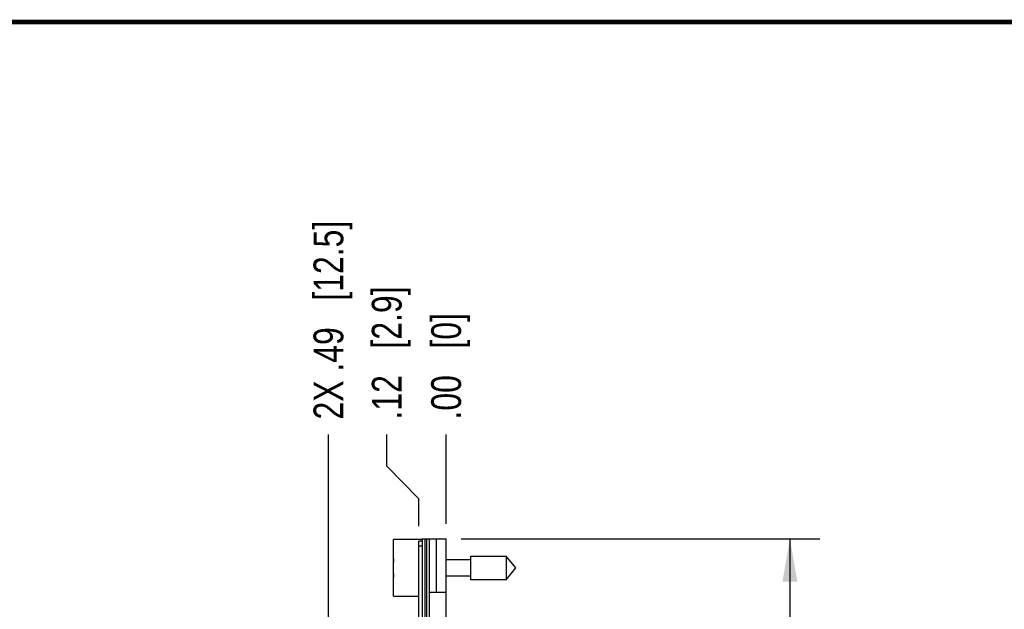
# Model space of a CAD drawing. Header units: inches. Extents: x 0.2 to 16.8, y 0.2 to 10.8.
# Tile 42 of 42: x 8.5 to 12.6, y 8.3 to 10.8. Entities that reach past the tile are written whole.
import ezdxf

# ---------------------------------------------------------------- set-up
doc = ezdxf.new("R2010")
doc.units = ezdxf.units.IN
doc.header["$LTSCALE"] = 0.935
doc.header["$MEASUREMENT"] = 0
doc.layers.get('0').update_dxf_attribs({"linetype": 'CONTINUOUS'})
doc.layers.add('DIMENSIONS', color=7, linetype='CONTINUOUS')
doc.styles.get("Standard").update_dxf_attribs({"font": 'txt', "width": 0.8})
doc.dimstyles.new('DIMSTYLE_1', dxfattribs={"dimtxt": 0.125, "dimasz": 0.18, "dimexe": 0.125, "dimexo": 0.0625, "dimgap": 0.03125, "dimtad": 0, "dimtih": 1, "dimtoh": 1, "dimzin": 4, "dimdsep": 46, "dimtxsty": 'STANDARD', "dimblk": '_FILLED', "dimblk1": '_FILLED', "dimblk2": '_FILLED', "dimcen": 0.09, "dimadec": 0, "dimazin": 0, "dimtp": 0.01, "dimtm": 0.01, "dimtfac": 1, "dimtofl": 0, "dimtmove": 0, "dimatfit": 3, "dimldrblk": '_FILLED', "dimfxl": 1, "dimtolj": 1, "dimtzin": 4, "dimarcsym": 0})
doc.dimstyles.new('DIMSTYLE_2', dxfattribs={"dimtxt": 0.125, "dimasz": 0.18, "dimexe": 0.125, "dimexo": 0.0625, "dimgap": 0.0625, "dimtad": 0, "dimtih": 1, "dimtoh": 1, "dimzin": 4, "dimdsep": 46, "dimtxsty": 'STANDARD', "dimblk": '_FILLED', "dimblk1": '_FILLED', "dimblk2": '_FILLED', "dimcen": 0.09, "dimadec": 0, "dimazin": 0, "dimtp": 0.01, "dimtm": 0.01, "dimtfac": 1, "dimtofl": 0, "dimtmove": 0, "dimatfit": 3, "dimldrblk": '_FILLED', "dimfxl": 1, "dimtolj": 1, "dimtzin": 4, "dimarcsym": 0})

# ---------------------------------------------------------------- blocks, each defined once
blk = doc.blocks.new('*D14')
at = {"layer": 'DIMENSIONS', "color": 2, "linetype": 'CONTINUOUS'}
for p, q in [((10.0396, 8.8981), (10.0396, 9.0309)), ((10.1736, 8.7616), (10.0396, 8.8981)), ((10.1736, 8.6459), (10.1736, 8.7616))]:
    blk.add_line(p, q, dxfattribs=at)
at = {"layer": 'DIMENSIONS', "color": 2, "linetype": 'CONTINUOUS', "insert": (9.9771, 9.0934), "char_height": 0.125, "width": 0.925, "attachment_point": 1, "rotation": 90, "line_spacing_factor": 0.9}
blk.add_mtext('.12{\\Ftxt.shx;\\W1.000000;\\H0.125000; }[2.9]', dxfattribs=at)
blk = doc.blocks.new('_FILLED')
at = {"color": 0, "linetype": 'BYBLOCK'}
blk.add_solid([(0, 0), (-1, 0.174), (-1, -0.174)], dxfattribs=at)
blk = doc.blocks.new('*D15')
at = {"layer": 'DIMENSIONS', "color": 2, "linetype": 'CONTINUOUS'}
blk.add_line((10.2886, 8.6559), (10.2886, 9.0309), dxfattribs=at)
at = {"layer": 'DIMENSIONS', "color": 2, "linetype": 'CONTINUOUS', "insert": (10.2261, 9.0934), "char_height": 0.125, "width": 0.725, "attachment_point": 1, "rotation": 90, "line_spacing_factor": 0.9}
blk.add_mtext('.00{\\Ftxt.shx;\\W1.000000;\\H0.125000; }[0]', dxfattribs=at)
blk = doc.blocks.new('*D16')
at = {"layer": 'DIMENSIONS', "color": 2, "linetype": 'CONTINUOUS'}
blk.add_line((9.7949, 7.5872), (9.7949, 9.0309), dxfattribs=at)
at = {"layer": 'DIMENSIONS', "color": 2, "linetype": 'CONTINUOUS', "insert": (9.7324, 9.0934), "char_height": 0.125, "width": 1.325, "attachment_point": 1, "rotation": 90, "line_spacing_factor": 0.9}
blk.add_mtext('2X .49{\\Ftxt.shx;\\W1.000000;\\H0.125000; }[12.5]', dxfattribs=at)
blk = doc.blocks.new('*D18')
at = {"layer": 'DIMENSIONS', "color": 2, "linetype": 'CONTINUOUS'}
for p, q in [((10.3511, 8.5934), (11.8557, 8.5934)), ((11.7307, 8.5934), (11.7307, 6.1859)), ((11.7307, 3.5284), (11.7307, 5.9359)), ((10.3511, 3.5284), (11.8557, 3.5284))]:
    blk.add_line(p, q, dxfattribs=at)
at = {"layer": 'DIMENSIONS', "color": 2, "linetype": 'CONTINUOUS', "xscale": 0.18, "yscale": 0.18, "zscale": 0.18}
for p, rotation in [((11.7307, 8.5934), 90), ((11.7307, 3.5284), 270)]:
    blk.add_blockref('_FILLED', p, dxfattribs=dict(at, rotation=rotation))
at = {"layer": 'DIMENSIONS', "color": 2, "linetype": 'CONTINUOUS', "insert": (11.7307, 6.1234), "char_height": 0.125, "width": 1.225, "attachment_point": 2, "line_spacing_factor": 0.9}
blk.add_mtext('5.06{\\Ftxt.shx;\\W1.000000;\\H0.125000; }[128.6]', dxfattribs=at)

msp = doc.modelspace()

# ---------------------------------------------------------------- linework, layer by layer
at = {"color": 7, "linetype": 'CONTINUOUS'}
for p, q in [((10.1886, 8.5934), (10.1886, 3.5284)), ((10.1886, 8.5934), (10.2886, 8.5934)), ((10.2186, 3.5284), (10.2186, 8.5934)), ((10.2886, 8.2434), (10.2886, 8.5934)), ((10.0686, 8.3529), (10.0686, 8.5899)), ((10.1886, 8.5899), (10.0686, 8.5899)), ((10.1736, 3.5384), (10.1736, 8.5834)), ((10.1886, 8.5834), (10.1736, 8.5834)), ((10.3923, 8.4221), (10.3923, 8.5206)), ((10.3923, 8.5206), (10.5404, 8.5206)), ((10.5404, 8.5206), (10.5404, 8.4221)), ((10.5817, 8.4714), (10.5404, 8.5206)), ((10.0666, 8.4851), (10.0686, 8.4851)), ((10.2886, 8.5064), (10.3923, 8.5064)), ((10.5404, 8.4221), (10.5817, 8.4714)), ((10.0686, 8.4576), (10.0666, 8.4576)), ((10.3923, 8.4363), (10.2886, 8.4363)), ((10.5404, 8.4221), (10.3923, 8.4221)), ((10.0686, 8.3529), (10.1736, 8.3529)), ((10.2886, 8.3684), (10.2186, 8.3684))]:
    msp.add_line(p, q, dxfattribs=at)
at = {"color": 9, "linetype": 'CONTINUOUS'}
for p, q in [((10.2006, 3.5284), (10.2006, 8.5934)), ((10.2066, 8.5934), (10.2066, 3.5284)), ((10.2478, 8.3684), (10.2478, 8.5934)), ((10.1736, 8.5634), (10.1886, 8.5634))]:
    msp.add_line(p, q, dxfattribs=at)
at = {"color": 7, "linetype": 'CONTINUOUS', "const_width": 0.02}
msp.add_lwpolyline([(16.75, 10.7586), (0.25, 10.7586)], dxfattribs=at)
at = {"color": 7, "linetype": 'CONTINUOUS'}
for start, end in [(172.9477, 177.4743), (182.5257, 187.0524)]:
    msp.add_arc((10.3789, 8.4714), 0.3127, start, end, dxfattribs=at)

# ---------------------------------------------------------------- dimensions: what is measured, and where the dimension line sits
at = {"layer": 'DIMENSIONS', "color": 2, "linetype": 'CONTINUOUS'}
dim = msp.add_ordinate_dim(feature_location=(9.7949, 7.5872), offset=(0, 1.4436), dtype=1, origin=(10.2886, 7.5247), text='2X <>', dimstyle='DIMSTYLE_1', dxfattribs=at)
dim.commit()
dim.dimension.update_dxf_attribs({"geometry": '*D16', "text_midpoint": (9.7949, 9.7559)})
for feature_location, offset, dtype, origin, picture, middle in [((10.1736, 8.6459), (-0.134, 0.385), 0, (10.2886, 8.5934), '*D14', (10.0396, 9.5559)), ((10.288629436, 8.6558501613), (0, 0.375), 1, (10.288629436, 8.5933501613), '*D15', (10.288629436, 9.4558501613))]:
    dim = msp.add_ordinate_dim(feature_location=feature_location, offset=offset, dtype=dtype, origin=origin, dimstyle='DIMSTYLE_1', dxfattribs=at)
    dim.commit()
    dim.dimension.update_dxf_attribs({"geometry": picture, "text_midpoint": middle})
dim = msp.add_linear_dim(base=(11.73069, 8.59335), p1=(10.28863, 3.52844), p2=(10.28863, 8.59335), angle=90, dimstyle='DIMSTYLE_2', dxfattribs=at)
dim.commit()
dim.dimension.update_dxf_attribs({"geometry": '*D18', "text_midpoint": (11.73069, 6.0609), "dimtype": 160})

doc.saveas('drawing.dxf')
